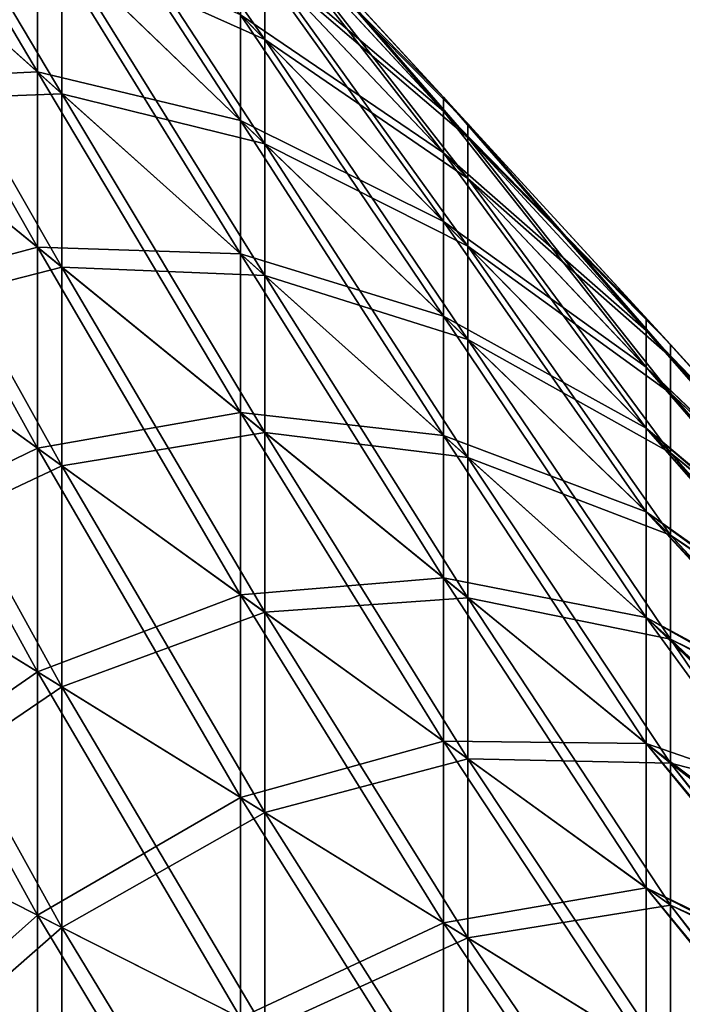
# Model space of a CAD drawing. Header units: millimetres. Extents: x -71 to 126, y -35 to 75.
# Tile 30 of 178: x -44.55 to -37.92, y 10.06 to 19.91. Entities that reach past the tile are written whole.
import ezdxf

# ---------------------------------------------------------------- set-up
doc = ezdxf.new("R2010")
doc.units = ezdxf.units.MM
doc.header["$LTSCALE"] = 52.536866
doc.layers.add('375', color=7, linetype='CONTINUOUS')
doc.layers.add('384', color=7, linetype='CONTINUOUS')

msp = doc.modelspace()

# ---------------------------------------------------------------- linework, layer by layer
at = {"layer": '375', "linetype": 'Continuous'}
for points in [[(-46.4011, 21.2104, -89.6405), (-46.4011, 22.8205, -86.9771), (-44.37, 19.39, -88.384), (-46.4011, 21.2104, -89.6405)], [(-44.37, 19.39, -88.384), (-46.4011, 22.8205, -86.9771), (-44.37, 20.8619, -85.9492), (-44.37, 19.39, -88.384)], [(-44.37, 20.8619, -85.9492), (-44.37, 22.0296, -83.3547), (-42.3389, 18.9033, -84.9212), (-44.37, 20.8619, -85.9492)], [(-42.3389, 18.9033, -84.9212), (-44.37, 22.0296, -83.3547), (-42.3389, 19.9614, -82.5704), (-42.3389, 18.9033, -84.9212)], [(-42.3389, 21.1931, -77.5733), (-42.3389, 21.3487, -75), (-40.3078, 18.9973, -77.3067), (-42.3389, 21.1931, -77.5733)], [(-42.3389, 21.3487, -75), (-42.3389, 21.1931, -72.4267), (-40.3078, 19.1368, -75), (-42.3389, 21.3487, -75)], [(-40.3078, 18.9973, -77.3067), (-42.3389, 21.3487, -75), (-40.3078, 19.1368, -75), (-40.3078, 18.9973, -77.3067)], [(-46.4011, 19.291, -92.0904), (-46.4011, 21.2104, -89.6405), (-44.37, 17.6354, -90.6236), (-46.4011, 19.291, -92.0904)], [(-44.37, 17.6354, -90.6236), (-46.4011, 21.2104, -89.6405), (-44.37, 19.39, -88.384), (-44.37, 17.6354, -90.6236)], [(-46.4011, 21.2104, -60.3595), (-46.4011, 19.291, -57.9096), (-44.37, 19.39, -61.616), (-46.4011, 21.2104, -60.3595)], [(-44.37, 20.8619, -64.0508), (-46.4011, 21.2104, -60.3595), (-44.37, 19.39, -61.616), (-44.37, 20.8619, -64.0508)], [(-42.3389, 20.7284, -80.1091), (-42.3389, 21.1931, -77.5733), (-40.3078, 18.5807, -79.5797), (-42.3389, 20.7284, -80.1091)], [(-40.3078, 18.5807, -79.5797), (-42.3389, 21.1931, -77.5733), (-40.3078, 18.9973, -77.3067), (-40.3078, 18.5807, -79.5797)], [(-42.3389, 21.1931, -72.4267), (-42.3389, 20.7284, -69.8909), (-40.3078, 18.9973, -72.6933), (-42.3389, 21.1931, -72.4267)], [(-40.3078, 19.1368, -75), (-42.3389, 21.1931, -72.4267), (-40.3078, 18.9973, -72.6933), (-40.3078, 19.1368, -75)], [(-44.37, 19.39, -88.384), (-44.37, 20.8619, -85.9492), (-42.3389, 17.5696, -87.1275), (-44.37, 19.39, -88.384)], [(-42.3389, 17.5696, -87.1275), (-44.37, 20.8619, -85.9492), (-42.3389, 18.9033, -84.9212), (-42.3389, 17.5696, -87.1275)], [(-44.37, 20.8619, -64.0508), (-44.37, 19.39, -61.616), (-42.3389, 18.9033, -65.0788), (-44.37, 20.8619, -64.0508)], [(-42.3389, 19.9614, -67.4296), (-44.37, 20.8619, -64.0508), (-42.3389, 18.9033, -65.0788), (-42.3389, 19.9614, -67.4296)], [(-42.3389, 19.9614, -82.5704), (-42.3389, 20.7284, -80.1091), (-40.3078, 17.8932, -81.786), (-42.3389, 19.9614, -82.5704)], [(-40.3078, 17.8932, -81.786), (-42.3389, 20.7284, -80.1091), (-40.3078, 18.5807, -79.5797), (-40.3078, 17.8932, -81.786)], [(-42.3389, 20.7284, -69.8909), (-42.3389, 19.9614, -67.4296), (-40.3078, 18.5807, -70.4203), (-42.3389, 20.7284, -69.8909)], [(-40.3078, 18.9973, -72.6933), (-42.3389, 20.7284, -69.8909), (-40.3078, 18.5807, -70.4203), (-40.3078, 18.9973, -72.6933)], [(-42.3389, 18.9033, -84.9212), (-42.3389, 19.9614, -82.5704), (-40.3078, 16.9448, -83.8933), (-42.3389, 18.9033, -84.9212)], [(-40.3078, 16.9448, -83.8933), (-42.3389, 19.9614, -82.5704), (-40.3078, 17.8932, -81.786), (-40.3078, 16.9448, -83.8933)], [(-42.3389, 19.9614, -67.4296), (-42.3389, 18.9033, -65.0788), (-40.3078, 17.8932, -68.214), (-42.3389, 19.9614, -67.4296)], [(-40.3078, 18.5807, -70.4203), (-42.3389, 19.9614, -67.4296), (-40.3078, 17.8932, -68.214), (-40.3078, 18.5807, -70.4203)], [(-44.37, 19.39, -61.616), (-46.4011, 19.291, -57.9096), (-44.37, 17.6354, -59.3764), (-44.37, 19.39, -61.616)], [(-44.37, 17.6354, -90.6236), (-44.37, 19.39, -88.384), (-42.3389, 15.9797, -89.1568), (-44.37, 17.6354, -90.6236)], [(-42.3389, 15.9797, -89.1568), (-44.37, 19.39, -88.384), (-42.3389, 17.5696, -87.1275), (-42.3389, 15.9797, -89.1568)], [(-44.37, 19.39, -61.616), (-44.37, 17.6354, -59.3764), (-42.3389, 17.5696, -62.8725), (-44.37, 19.39, -61.616)], [(-42.3389, 18.9033, -65.0788), (-44.37, 19.39, -61.616), (-42.3389, 17.5696, -62.8725), (-42.3389, 18.9033, -65.0788)], [(-46.4011, 17.0904, -94.291), (-46.4011, 19.291, -92.0904), (-44.37, 15.6236, -92.6354), (-46.4011, 17.0904, -94.291)], [(-44.37, 15.6236, -92.6354), (-46.4011, 19.291, -92.0904), (-44.37, 17.6354, -90.6236), (-44.37, 15.6236, -92.6354)], [(-46.4011, 19.291, -57.9096), (-46.4011, 17.0904, -55.709), (-44.37, 17.6354, -59.3764), (-46.4011, 19.291, -57.9096)], [(-40.3078, 18.9973, -77.3067), (-40.3078, 19.1368, -75), (-38.2767, 16.8015, -77.0401), (-40.3078, 18.9973, -77.3067)], [(-40.3078, 19.1368, -75), (-40.3078, 18.9973, -72.6933), (-38.2767, 16.9249, -75), (-40.3078, 19.1368, -75)], [(-38.2767, 16.8015, -77.0401), (-40.3078, 19.1368, -75), (-38.2767, 16.9249, -75), (-38.2767, 16.8015, -77.0401)], [(-40.3078, 18.5807, -79.5797), (-40.3078, 18.9973, -77.3067), (-38.2767, 16.4331, -79.0504), (-40.3078, 18.5807, -79.5797)], [(-38.2767, 16.4331, -79.0504), (-40.3078, 18.9973, -77.3067), (-38.2767, 16.8015, -77.0401), (-38.2767, 16.4331, -79.0504)], [(-40.3078, 18.9973, -72.6933), (-40.3078, 18.5807, -70.4203), (-38.2767, 16.8015, -72.9599), (-40.3078, 18.9973, -72.6933)], [(-38.2767, 16.9249, -75), (-40.3078, 18.9973, -72.6933), (-38.2767, 16.8015, -72.9599), (-38.2767, 16.9249, -75)], [(-42.3389, 17.5696, -87.1275), (-42.3389, 18.9033, -84.9212), (-40.3078, 15.7493, -85.8709), (-42.3389, 17.5696, -87.1275)], [(-40.3078, 15.7493, -85.8709), (-42.3389, 18.9033, -84.9212), (-40.3078, 16.9448, -83.8933), (-40.3078, 15.7493, -85.8709)], [(-42.3389, 18.9033, -65.0788), (-42.3389, 17.5696, -62.8725), (-40.3078, 16.9448, -66.1067), (-42.3389, 18.9033, -65.0788)], [(-40.3078, 17.8932, -68.214), (-42.3389, 18.9033, -65.0788), (-40.3078, 16.9448, -66.1067), (-40.3078, 17.8932, -68.214)], [(-40.3078, 17.8932, -81.786), (-40.3078, 18.5807, -79.5797), (-38.2767, 15.825, -81.0016), (-40.3078, 17.8932, -81.786)], [(-38.2767, 15.825, -81.0016), (-40.3078, 18.5807, -79.5797), (-38.2767, 16.4331, -79.0504), (-38.2767, 15.825, -81.0016)], [(-40.3078, 18.5807, -70.4203), (-40.3078, 17.8932, -68.214), (-38.2767, 16.4331, -70.9496), (-40.3078, 18.5807, -70.4203)], [(-38.2767, 16.8015, -72.9599), (-40.3078, 18.5807, -70.4203), (-38.2767, 16.4331, -70.9496), (-38.2767, 16.8015, -72.9599)], [(-40.3078, 16.9448, -83.8933), (-40.3078, 17.8932, -81.786), (-38.2767, 14.9862, -82.8654), (-40.3078, 16.9448, -83.8933)], [(-38.2767, 14.9862, -82.8654), (-40.3078, 17.8932, -81.786), (-38.2767, 15.825, -81.0016), (-38.2767, 14.9862, -82.8654)], [(-40.3078, 17.8932, -68.214), (-40.3078, 16.9448, -66.1067), (-38.2767, 15.825, -68.9984), (-40.3078, 17.8932, -68.214)], [(-38.2767, 16.4331, -70.9496), (-40.3078, 17.8932, -68.214), (-38.2767, 15.825, -68.9984), (-38.2767, 16.4331, -70.9496)], [(-44.37, 17.6354, -59.3764), (-46.4011, 17.0904, -55.709), (-44.37, 15.6236, -57.3646), (-44.37, 17.6354, -59.3764)], [(-44.37, 15.6236, -92.6354), (-44.37, 17.6354, -90.6236), (-42.3389, 14.1568, -90.9797), (-44.37, 15.6236, -92.6354)], [(-42.3389, 14.1568, -90.9797), (-44.37, 17.6354, -90.6236), (-42.3389, 15.9797, -89.1568), (-42.3389, 14.1568, -90.9797)], [(-44.37, 17.6354, -59.3764), (-44.37, 15.6236, -57.3646), (-42.3389, 15.9797, -60.8432), (-44.37, 17.6354, -59.3764)], [(-42.3389, 17.5696, -62.8725), (-44.37, 17.6354, -59.3764), (-42.3389, 15.9797, -60.8432), (-42.3389, 17.5696, -62.8725)], [(-42.3389, 15.9797, -89.1568), (-42.3389, 17.5696, -87.1275), (-40.3078, 14.3241, -87.69), (-42.3389, 15.9797, -89.1568)], [(-40.3078, 14.3241, -87.69), (-42.3389, 17.5696, -87.1275), (-40.3078, 15.7493, -85.8709), (-40.3078, 14.3241, -87.69)], [(-42.3389, 17.5696, -62.8725), (-42.3389, 15.9797, -60.8432), (-40.3078, 15.7493, -64.1291), (-42.3389, 17.5696, -62.8725)], [(-40.3078, 16.9448, -66.1067), (-42.3389, 17.5696, -62.8725), (-40.3078, 15.7493, -64.1291), (-40.3078, 16.9448, -66.1067)], [(-46.4011, 14.6405, -96.2104), (-46.4011, 17.0904, -94.291), (-44.37, 13.384, -94.39), (-46.4011, 14.6405, -96.2104)], [(-44.37, 13.384, -94.39), (-46.4011, 17.0904, -94.291), (-44.37, 15.6236, -92.6354), (-44.37, 13.384, -94.39)], [(-46.4011, 17.0904, -55.709), (-46.4011, 14.6405, -53.7896), (-44.37, 15.6236, -57.3646), (-46.4011, 17.0904, -55.709)], [(-40.3078, 15.7493, -85.8709), (-40.3078, 16.9448, -83.8933), (-38.2767, 13.9289, -84.6144), (-40.3078, 15.7493, -85.8709)], [(-38.2767, 13.9289, -84.6144), (-40.3078, 16.9448, -83.8933), (-38.2767, 14.9862, -82.8654), (-38.2767, 13.9289, -84.6144)], [(-40.3078, 16.9448, -66.1067), (-40.3078, 15.7493, -64.1291), (-38.2767, 14.9862, -67.1346), (-40.3078, 16.9448, -66.1067)], [(-38.2767, 15.825, -68.9984), (-40.3078, 16.9448, -66.1067), (-38.2767, 14.9862, -67.1346), (-38.2767, 15.825, -68.9984)], [(-38.2767, 16.8015, -77.0401), (-38.2767, 16.9249, -75), (-36.2476, 14.6938, -75.7917), (-38.2767, 16.8015, -77.0401)], [(-38.2767, 16.9249, -75), (-38.2767, 16.8015, -72.9599), (-36.2476, 14.6877, -74.1006), (-38.2767, 16.9249, -75)], [(-36.2476, 14.6938, -75.7917), (-38.2767, 16.9249, -75), (-36.2476, 14.6877, -74.1006), (-36.2476, 14.6938, -75.7917)], [(-38.2767, 16.4331, -79.0504), (-38.2767, 16.8015, -77.0401), (-36.2476, 14.5032, -77.4888), (-38.2767, 16.4331, -79.0504)], [(-36.2476, 14.5032, -77.4888), (-38.2767, 16.8015, -77.0401), (-36.2476, 14.6938, -75.7917), (-36.2476, 14.5032, -77.4888)], [(-38.2767, 16.8015, -72.9599), (-38.2767, 16.4331, -70.9496), (-36.2476, 14.4845, -72.4047), (-38.2767, 16.8015, -72.9599)], [(-36.2476, 14.6877, -74.1006), (-38.2767, 16.8015, -72.9599), (-36.2476, 14.4845, -72.4047), (-36.2476, 14.6877, -74.1006)], [(-38.2767, 15.825, -81.0016), (-38.2767, 16.4331, -79.0504), (-36.2476, 14.117, -79.1528), (-38.2767, 15.825, -81.0016)], [(-36.2476, 14.117, -79.1528), (-38.2767, 16.4331, -79.0504), (-36.2476, 14.5032, -77.4888), (-36.2476, 14.117, -79.1528)], [(-38.2767, 16.4331, -70.9496), (-38.2767, 15.825, -68.9984), (-36.2476, 14.0865, -70.7447), (-38.2767, 16.4331, -70.9496)], [(-36.2476, 14.4845, -72.4047), (-38.2767, 16.4331, -70.9496), (-36.2476, 14.0865, -70.7447), (-36.2476, 14.4845, -72.4047)], [(-42.3389, 15.9797, -60.8432), (-44.37, 15.6236, -57.3646), (-42.3389, 14.1568, -59.0203), (-42.3389, 15.9797, -60.8432)], [(-42.3389, 14.1568, -90.9797), (-42.3389, 15.9797, -89.1568), (-40.3078, 12.69, -89.3241), (-42.3389, 14.1568, -90.9797)], [(-40.3078, 12.69, -89.3241), (-42.3389, 15.9797, -89.1568), (-40.3078, 14.3241, -87.69), (-40.3078, 12.69, -89.3241)], [(-42.3389, 15.9797, -60.8432), (-42.3389, 14.1568, -59.0203), (-40.3078, 14.3241, -62.31), (-42.3389, 15.9797, -60.8432)], [(-40.3078, 15.7493, -64.1291), (-42.3389, 15.9797, -60.8432), (-40.3078, 14.3241, -62.31), (-40.3078, 15.7493, -64.1291)], [(-38.2767, 14.9862, -82.8654), (-38.2767, 15.825, -81.0016), (-36.2476, 13.547, -80.7458), (-38.2767, 14.9862, -82.8654)], [(-36.2476, 13.547, -80.7458), (-38.2767, 15.825, -81.0016), (-36.2476, 14.117, -79.1528), (-36.2476, 13.547, -80.7458)], [(-38.2767, 15.825, -68.9984), (-38.2767, 14.9862, -67.1346), (-36.2476, 13.5064, -69.1593), (-38.2767, 15.825, -68.9984)], [(-36.2476, 14.0865, -70.7447), (-38.2767, 15.825, -68.9984), (-36.2476, 13.5064, -69.1593), (-36.2476, 14.0865, -70.7447)], [(-40.3078, 14.3241, -87.69), (-40.3078, 15.7493, -85.8709), (-38.2767, 12.6684, -86.2233), (-40.3078, 14.3241, -87.69)], [(-38.2767, 12.6684, -86.2233), (-40.3078, 15.7493, -85.8709), (-38.2767, 13.9289, -84.6144), (-38.2767, 12.6684, -86.2233)], [(-40.3078, 15.7493, -64.1291), (-40.3078, 14.3241, -62.31), (-38.2767, 13.9289, -65.3856), (-40.3078, 15.7493, -64.1291)], [(-38.2767, 14.9862, -67.1346), (-40.3078, 15.7493, -64.1291), (-38.2767, 13.9289, -65.3856), (-38.2767, 14.9862, -67.1346)], [(-44.37, 15.6236, -57.3646), (-46.4011, 14.6405, -53.7896), (-44.37, 13.384, -55.61), (-44.37, 15.6236, -57.3646)], [(-44.37, 13.384, -94.39), (-44.37, 15.6236, -92.6354), (-42.3389, 12.1275, -92.5696), (-44.37, 13.384, -94.39)], [(-42.3389, 12.1275, -92.5696), (-44.37, 15.6236, -92.6354), (-42.3389, 14.1568, -90.9797), (-42.3389, 12.1275, -92.5696)], [(-44.37, 15.6236, -57.3646), (-44.37, 13.384, -55.61), (-42.3389, 14.1568, -59.0203), (-44.37, 15.6236, -57.3646)], [(-38.2767, 13.9289, -84.6144), (-38.2767, 14.9862, -82.8654), (-36.2476, 12.833, -82.2007), (-38.2767, 13.9289, -84.6144)], [(-36.2476, 12.833, -82.2007), (-38.2767, 14.9862, -82.8654), (-36.2476, 13.547, -80.7458), (-36.2476, 12.833, -82.2007)], [(-38.2767, 14.9862, -67.1346), (-38.2767, 13.9289, -65.3856), (-36.2476, 12.7855, -67.7152), (-38.2767, 14.9862, -67.1346)], [(-36.2476, 13.5064, -69.1593), (-38.2767, 14.9862, -67.1346), (-36.2476, 12.7855, -67.7152), (-36.2476, 13.5064, -69.1593)], [(-46.4011, 11.9771, -97.8205), (-46.4011, 14.6405, -96.2104), (-44.37, 10.9492, -95.8619), (-46.4011, 11.9771, -97.8205)], [(-44.37, 10.9492, -95.8619), (-46.4011, 14.6405, -96.2104), (-44.37, 13.384, -94.39), (-44.37, 10.9492, -95.8619)], [(-46.4011, 14.6405, -53.7896), (-46.4011, 11.9771, -52.1795), (-44.37, 13.384, -55.61), (-46.4011, 14.6405, -53.7896)], [(-40.3078, 14.3241, -62.31), (-42.3389, 14.1568, -59.0203), (-40.3078, 12.69, -60.6759), (-40.3078, 14.3241, -62.31)], [(-40.3078, 12.69, -89.3241), (-40.3078, 14.3241, -87.69), (-38.2767, 11.2233, -87.6684), (-40.3078, 12.69, -89.3241)], [(-38.2767, 11.2233, -87.6684), (-40.3078, 14.3241, -87.69), (-38.2767, 12.6684, -86.2233), (-38.2767, 11.2233, -87.6684)], [(-40.3078, 14.3241, -62.31), (-40.3078, 12.69, -60.6759), (-38.2767, 12.6684, -63.7767), (-40.3078, 14.3241, -62.31)], [(-38.2767, 13.9289, -65.3856), (-40.3078, 14.3241, -62.31), (-38.2767, 12.6684, -63.7767), (-38.2767, 13.9289, -65.3856)], [(-42.3389, 14.1568, -59.0203), (-44.37, 13.384, -55.61), (-42.3389, 12.1275, -57.4304), (-42.3389, 14.1568, -59.0203)], [(-42.3389, 12.1275, -92.5696), (-42.3389, 14.1568, -90.9797), (-40.3078, 10.8709, -90.7493), (-42.3389, 12.1275, -92.5696)], [(-40.3078, 10.8709, -90.7493), (-42.3389, 14.1568, -90.9797), (-40.3078, 12.69, -89.3241), (-40.3078, 10.8709, -90.7493)], [(-42.3389, 14.1568, -59.0203), (-42.3389, 12.1275, -57.4304), (-40.3078, 12.69, -60.6759), (-42.3389, 14.1568, -59.0203)], [(-38.2767, 12.6684, -86.2233), (-38.2767, 13.9289, -84.6144), (-36.2476, 11.137, -84.6179), (-38.2767, 12.6684, -86.2233)], [(-36.2476, 11.137, -84.6179), (-38.2767, 13.9289, -84.6144), (-36.2476, 12.0156, -83.4948), (-36.2476, 11.137, -84.6179)], [(-36.2476, 12.0156, -83.4948), (-38.2767, 13.9289, -84.6144), (-36.2476, 12.833, -82.2007), (-36.2476, 12.0156, -83.4948)], [(-38.2767, 13.9289, -65.3856), (-38.2767, 12.6684, -63.7767), (-36.2476, 11.9645, -66.4334), (-38.2767, 13.9289, -65.3856)], [(-36.2476, 12.7855, -67.7152), (-38.2767, 13.9289, -65.3856), (-36.2476, 11.9645, -66.4334), (-36.2476, 12.7855, -67.7152)], [(-44.37, 13.384, -55.61), (-46.4011, 11.9771, -52.1795), (-44.37, 10.9492, -54.1381), (-44.37, 13.384, -55.61)], [(-44.37, 10.9492, -95.8619), (-44.37, 13.384, -94.39), (-42.3389, 9.9212, -93.9033), (-44.37, 10.9492, -95.8619)], [(-42.3389, 9.9212, -93.9033), (-44.37, 13.384, -94.39), (-42.3389, 12.1275, -92.5696), (-42.3389, 9.9212, -93.9033)], [(-44.37, 13.384, -55.61), (-44.37, 10.9492, -54.1381), (-42.3389, 12.1275, -57.4304), (-44.37, 13.384, -55.61)], [(-40.3078, 12.69, -60.6759), (-42.3389, 12.1275, -57.4304), (-40.3078, 10.8709, -59.2507), (-40.3078, 12.69, -60.6759)], [(-40.3078, 10.8709, -90.7493), (-40.3078, 12.69, -89.3241), (-38.2767, 9.6144, -88.9289), (-40.3078, 10.8709, -90.7493)], [(-38.2767, 9.6144, -88.9289), (-40.3078, 12.69, -89.3241), (-38.2767, 11.2233, -87.6684), (-38.2767, 9.6144, -88.9289)], [(-40.3078, 12.69, -60.6759), (-40.3078, 10.8709, -59.2507), (-38.2767, 11.2233, -62.3316), (-40.3078, 12.69, -60.6759)], [(-38.2767, 12.6684, -63.7767), (-40.3078, 12.69, -60.6759), (-38.2767, 11.2233, -62.3316), (-38.2767, 12.6684, -63.7767)], [(-38.2767, 11.2233, -87.6684), (-38.2767, 12.6684, -86.2233), (-36.2476, 10.2405, -85.5673), (-38.2767, 11.2233, -87.6684)], [(-36.2476, 10.2405, -85.5673), (-38.2767, 12.6684, -86.2233), (-36.2476, 11.137, -84.6179), (-36.2476, 10.2405, -85.5673)], [(-38.2767, 12.6684, -63.7767), (-38.2767, 11.2233, -62.3316), (-36.2476, 10.191, -64.385), (-38.2767, 12.6684, -63.7767)], [(-36.2476, 11.9645, -66.4334), (-38.2767, 12.6684, -63.7767), (-36.2476, 11.0856, -65.3229), (-36.2476, 11.9645, -66.4334)], [(-36.2476, 11.0856, -65.3229), (-38.2767, 12.6684, -63.7767), (-36.2476, 10.191, -64.385), (-36.2476, 11.0856, -65.3229)], [(-42.3389, 12.1275, -57.4304), (-44.37, 10.9492, -54.1381), (-42.3389, 9.9212, -56.0967), (-42.3389, 12.1275, -57.4304)], [(-42.3389, 9.9212, -93.9033), (-42.3389, 12.1275, -92.5696), (-40.3078, 8.8933, -91.9448), (-42.3389, 9.9212, -93.9033)], [(-40.3078, 8.8933, -91.9448), (-42.3389, 12.1275, -92.5696), (-40.3078, 10.8709, -90.7493), (-40.3078, 8.8933, -91.9448)], [(-42.3389, 12.1275, -57.4304), (-42.3389, 9.9212, -56.0967), (-40.3078, 10.8709, -59.2507), (-42.3389, 12.1275, -57.4304)], [(-46.4011, 9.1391, -99.0978), (-46.4011, 11.9771, -97.8205), (-44.37, 8.3547, -97.0296), (-46.4011, 9.1391, -99.0978)], [(-44.37, 8.3547, -97.0296), (-46.4011, 11.9771, -97.8205), (-44.37, 10.9492, -95.8619), (-44.37, 8.3547, -97.0296)], [(-46.4011, 11.9771, -52.1795), (-46.4011, 9.1391, -50.9022), (-44.37, 10.9492, -54.1381), (-46.4011, 11.9771, -52.1795)], [(-38.2767, 11.2233, -62.3316), (-40.3078, 10.8709, -59.2507), (-38.2767, 9.6144, -61.0711), (-38.2767, 11.2233, -62.3316)], [(-38.2767, 9.6144, -88.9289), (-38.2767, 11.2233, -87.6684), (-36.2476, 8.7604, -86.8234), (-38.2767, 9.6144, -88.9289)], [(-36.2476, 8.7604, -86.8234), (-38.2767, 11.2233, -87.6684), (-36.2476, 10.2405, -85.5673), (-36.2476, 8.7604, -86.8234)], [(-38.2767, 11.2233, -62.3316), (-38.2767, 9.6144, -61.0711), (-36.2476, 8.7164, -63.1442), (-38.2767, 11.2233, -62.3316)], [(-36.2476, 10.191, -64.385), (-38.2767, 11.2233, -62.3316), (-36.2476, 8.7164, -63.1442), (-36.2476, 10.191, -64.385)], [(-44.37, 10.9492, -54.1381), (-46.4011, 9.1391, -50.9022), (-44.37, 8.3547, -52.9704), (-44.37, 10.9492, -54.1381)], [(-44.37, 8.3547, -97.0296), (-44.37, 10.9492, -95.8619), (-42.3389, 7.5704, -94.9614), (-44.37, 8.3547, -97.0296)], [(-42.3389, 7.5704, -94.9614), (-44.37, 10.9492, -95.8619), (-42.3389, 9.9212, -93.9033), (-42.3389, 7.5704, -94.9614)], [(-44.37, 10.9492, -54.1381), (-44.37, 8.3547, -52.9704), (-42.3389, 9.9212, -56.0967), (-44.37, 10.9492, -54.1381)], [(-40.3078, 10.8709, -59.2507), (-42.3389, 9.9212, -56.0967), (-40.3078, 8.8933, -58.0552), (-40.3078, 10.8709, -59.2507)], [(-40.3078, 8.8933, -91.9448), (-40.3078, 10.8709, -90.7493), (-38.2767, 7.8654, -89.9862), (-40.3078, 8.8933, -91.9448)], [(-38.2767, 7.8654, -89.9862), (-40.3078, 10.8709, -90.7493), (-38.2767, 9.6144, -88.9289), (-38.2767, 7.8654, -89.9862)], [(-40.3078, 10.8709, -59.2507), (-40.3078, 8.8933, -58.0552), (-38.2767, 9.6144, -61.0711), (-40.3078, 10.8709, -59.2507)]]:
    msp.add_3dface(points, dxfattribs=at)
at = {"layer": '384', "linetype": 'Continuous'}
for points in [[(-46.1575, 20.9921, 60.5102), (-46.1575, 22.5855, 63.1462), (-44.1264, 19.1717, 61.7667), (-46.1575, 20.9921, 60.5102)], [(-44.1264, 19.1717, 61.7667), (-46.1575, 22.5855, 63.1462), (-44.1264, 20.627, 64.1741), (-44.1264, 19.1717, 61.7667)], [(-44.1264, 21.7815, 66.7394), (-44.1264, 22.6184, 69.4251), (-42.0952, 19.7133, 67.5237), (-44.1264, 21.7815, 66.7394)], [(-42.0952, 19.7133, 67.5237), (-44.1264, 22.6184, 69.4251), (-42.0952, 20.4708, 69.9544), (-42.0952, 19.7133, 67.5237)], [(-44.1264, 20.627, 64.1741), (-44.1264, 21.7815, 66.7394), (-42.0952, 18.6684, 65.2021), (-44.1264, 20.627, 64.1741)], [(-42.0952, 18.6684, 65.2021), (-44.1264, 21.7815, 66.7394), (-42.0952, 19.7133, 67.5237), (-42.0952, 18.6684, 65.2021)], [(-44.1264, 21.7815, 83.2606), (-44.1264, 20.627, 85.8259), (-42.0952, 19.7133, 82.4763), (-44.1264, 21.7815, 83.2606)], [(-42.0952, 20.4708, 80.0456), (-44.1264, 21.7815, 83.2606), (-42.0952, 19.7133, 82.4763), (-42.0952, 20.4708, 80.0456)], [(-42.0952, 20.9297, 72.4587), (-42.0952, 21.0834, 75), (-40.0641, 18.7339, 72.7253), (-42.0952, 20.9297, 72.4587)], [(-42.0952, 21.0834, 75), (-42.0952, 20.9297, 77.5413), (-40.0641, 18.8715, 75), (-42.0952, 21.0834, 75)], [(-40.0641, 18.7339, 72.7253), (-42.0952, 21.0834, 75), (-40.0641, 18.8715, 75), (-40.0641, 18.7339, 72.7253)], [(-46.1575, 19.0924, 58.0856), (-46.1575, 20.9921, 60.5102), (-44.1264, 17.4368, 59.5523), (-46.1575, 19.0924, 58.0856)], [(-44.1264, 17.4368, 59.5523), (-46.1575, 20.9921, 60.5102), (-44.1264, 19.1717, 61.7667), (-44.1264, 17.4368, 59.5523)], [(-46.1575, 20.9921, 89.4898), (-46.1575, 19.0924, 91.9144), (-44.1264, 19.1717, 88.2333), (-46.1575, 20.9921, 89.4898)], [(-44.1264, 20.627, 85.8259), (-46.1575, 20.9921, 89.4898), (-44.1264, 19.1717, 88.2333), (-44.1264, 20.627, 85.8259)], [(-42.0952, 20.4708, 69.9544), (-42.0952, 20.9297, 72.4587), (-40.0641, 18.3231, 70.4838), (-42.0952, 20.4708, 69.9544)], [(-40.0641, 18.3231, 70.4838), (-42.0952, 20.9297, 72.4587), (-40.0641, 18.7339, 72.7253), (-40.0641, 18.3231, 70.4838)], [(-42.0952, 20.9297, 77.5413), (-42.0952, 20.4708, 80.0456), (-40.0641, 18.7339, 77.2747), (-42.0952, 20.9297, 77.5413)], [(-40.0641, 18.8715, 75), (-42.0952, 20.9297, 77.5413), (-40.0641, 18.7339, 77.2747), (-40.0641, 18.8715, 75)], [(-44.1264, 19.1717, 61.7667), (-44.1264, 20.627, 64.1741), (-42.0952, 17.3513, 63.0233), (-44.1264, 19.1717, 61.7667)], [(-42.0952, 17.3513, 63.0233), (-44.1264, 20.627, 64.1741), (-42.0952, 18.6684, 65.2021), (-42.0952, 17.3513, 63.0233)], [(-44.1264, 20.627, 85.8259), (-44.1264, 19.1717, 88.2333), (-42.0952, 18.6684, 84.7979), (-44.1264, 20.627, 85.8259)], [(-42.0952, 19.7133, 82.4763), (-44.1264, 20.627, 85.8259), (-42.0952, 18.6684, 84.7979), (-42.0952, 19.7133, 82.4763)], [(-42.0952, 19.7133, 67.5237), (-42.0952, 20.4708, 69.9544), (-40.0641, 17.6451, 68.3081), (-42.0952, 19.7133, 67.5237)], [(-40.0641, 17.6451, 68.3081), (-42.0952, 20.4708, 69.9544), (-40.0641, 18.3231, 70.4838), (-40.0641, 17.6451, 68.3081)], [(-42.0952, 20.4708, 80.0456), (-42.0952, 19.7133, 82.4763), (-40.0641, 18.3231, 79.5162), (-42.0952, 20.4708, 80.0456)], [(-40.0641, 18.7339, 77.2747), (-42.0952, 20.4708, 80.0456), (-40.0641, 18.3231, 79.5162), (-40.0641, 18.7339, 77.2747)], [(-42.0952, 18.6684, 65.2021), (-42.0952, 19.7133, 67.5237), (-40.0641, 16.7099, 66.23), (-42.0952, 18.6684, 65.2021)], [(-40.0641, 16.7099, 66.23), (-42.0952, 19.7133, 67.5237), (-40.0641, 17.6451, 68.3081), (-40.0641, 16.7099, 66.23)], [(-42.0952, 19.7133, 82.4763), (-42.0952, 18.6684, 84.7979), (-40.0641, 17.6451, 81.6919), (-42.0952, 19.7133, 82.4763)], [(-40.0641, 18.3231, 79.5162), (-42.0952, 19.7133, 82.4763), (-40.0641, 17.6451, 81.6919), (-40.0641, 18.3231, 79.5162)], [(-44.1264, 19.1717, 88.2333), (-46.1575, 19.0924, 91.9144), (-44.1264, 17.4368, 90.4477), (-44.1264, 19.1717, 88.2333)], [(-44.1264, 17.4368, 59.5523), (-44.1264, 19.1717, 61.7667), (-42.0952, 15.7812, 61.0191), (-44.1264, 17.4368, 59.5523)], [(-42.0952, 15.7812, 61.0191), (-44.1264, 19.1717, 61.7667), (-42.0952, 17.3513, 63.0233), (-42.0952, 15.7812, 61.0191)], [(-44.1264, 19.1717, 88.2333), (-44.1264, 17.4368, 90.4477), (-42.0952, 17.3513, 86.9767), (-44.1264, 19.1717, 88.2333)], [(-42.0952, 18.6684, 84.7979), (-44.1264, 19.1717, 88.2333), (-42.0952, 17.3513, 86.9767), (-42.0952, 18.6684, 84.7979)], [(-46.1575, 16.9144, 55.9076), (-46.1575, 19.0924, 58.0856), (-44.1264, 15.4477, 57.5632), (-46.1575, 16.9144, 55.9076)], [(-44.1264, 15.4477, 57.5632), (-46.1575, 19.0924, 58.0856), (-44.1264, 17.4368, 59.5523), (-44.1264, 15.4477, 57.5632)], [(-46.1575, 19.0924, 91.9144), (-46.1575, 16.9144, 94.0924), (-44.1264, 17.4368, 90.4477), (-46.1575, 19.0924, 91.9144)], [(-40.0641, 18.7339, 72.7253), (-40.0641, 18.8715, 75), (-38.033, 16.5381, 72.9919), (-40.0641, 18.7339, 72.7253)], [(-40.0641, 18.8715, 75), (-40.0641, 18.7339, 77.2747), (-38.033, 16.6596, 75), (-40.0641, 18.8715, 75)], [(-38.033, 16.5381, 72.9919), (-40.0641, 18.8715, 75), (-38.033, 16.6596, 75), (-38.033, 16.5381, 72.9919)], [(-40.0641, 18.3231, 70.4838), (-40.0641, 18.7339, 72.7253), (-38.033, 16.1755, 71.0131), (-40.0641, 18.3231, 70.4838)], [(-38.033, 16.1755, 71.0131), (-40.0641, 18.7339, 72.7253), (-38.033, 16.5381, 72.9919), (-38.033, 16.1755, 71.0131)], [(-40.0641, 18.7339, 77.2747), (-40.0641, 18.3231, 79.5162), (-38.033, 16.5381, 77.0081), (-40.0641, 18.7339, 77.2747)], [(-38.033, 16.6596, 75), (-40.0641, 18.7339, 77.2747), (-38.033, 16.5381, 77.0081), (-38.033, 16.6596, 75)], [(-42.0952, 17.3513, 63.0233), (-42.0952, 18.6684, 65.2021), (-40.0641, 15.5309, 64.2798), (-42.0952, 17.3513, 63.0233)], [(-40.0641, 15.5309, 64.2798), (-42.0952, 18.6684, 65.2021), (-40.0641, 16.7099, 66.23), (-40.0641, 15.5309, 64.2798)], [(-42.0952, 18.6684, 84.7979), (-42.0952, 17.3513, 86.9767), (-40.0641, 16.7099, 83.77), (-42.0952, 18.6684, 84.7979)], [(-40.0641, 17.6451, 81.6919), (-42.0952, 18.6684, 84.7979), (-40.0641, 16.7099, 83.77), (-40.0641, 17.6451, 81.6919)], [(-40.0641, 17.6451, 68.3081), (-40.0641, 18.3231, 70.4838), (-38.033, 15.577, 69.0924), (-40.0641, 17.6451, 68.3081)], [(-38.033, 15.577, 69.0924), (-40.0641, 18.3231, 70.4838), (-38.033, 16.1755, 71.0131), (-38.033, 15.577, 69.0924)], [(-40.0641, 18.3231, 79.5162), (-40.0641, 17.6451, 81.6919), (-38.033, 16.1755, 78.9869), (-40.0641, 18.3231, 79.5162)], [(-38.033, 16.5381, 77.0081), (-40.0641, 18.3231, 79.5162), (-38.033, 16.1755, 78.9869), (-38.033, 16.5381, 77.0081)], [(-40.0641, 16.7099, 66.23), (-40.0641, 17.6451, 68.3081), (-38.033, 14.7513, 67.2579), (-40.0641, 16.7099, 66.23)], [(-38.033, 14.7513, 67.2579), (-40.0641, 17.6451, 68.3081), (-38.033, 15.577, 69.0924), (-38.033, 14.7513, 67.2579)], [(-40.0641, 17.6451, 81.6919), (-40.0641, 16.7099, 83.77), (-38.033, 15.577, 80.9076), (-40.0641, 17.6451, 81.6919)], [(-38.033, 16.1755, 78.9869), (-40.0641, 17.6451, 81.6919), (-38.033, 15.577, 80.9076), (-38.033, 16.1755, 78.9869)], [(-44.1264, 17.4368, 90.4477), (-46.1575, 16.9144, 94.0924), (-44.1264, 15.4477, 92.4368), (-44.1264, 17.4368, 90.4477)], [(-44.1264, 15.4477, 57.5632), (-44.1264, 17.4368, 59.5523), (-42.0952, 13.9809, 59.2188), (-44.1264, 15.4477, 57.5632)], [(-42.0952, 13.9809, 59.2188), (-44.1264, 17.4368, 59.5523), (-42.0952, 15.7812, 61.0191), (-42.0952, 13.9809, 59.2188)], [(-44.1264, 17.4368, 90.4477), (-44.1264, 15.4477, 92.4368), (-42.0952, 15.7812, 88.9809), (-44.1264, 17.4368, 90.4477)], [(-42.0952, 17.3513, 86.9767), (-44.1264, 17.4368, 90.4477), (-42.0952, 15.7812, 88.9809), (-42.0952, 17.3513, 86.9767)], [(-42.0952, 15.7812, 61.0191), (-42.0952, 17.3513, 63.0233), (-40.0641, 14.1255, 62.4859), (-42.0952, 15.7812, 61.0191)], [(-40.0641, 14.1255, 62.4859), (-42.0952, 17.3513, 63.0233), (-40.0641, 15.5309, 64.2798), (-40.0641, 14.1255, 62.4859)], [(-42.0952, 17.3513, 86.9767), (-42.0952, 15.7812, 88.9809), (-40.0641, 15.5309, 85.7202), (-42.0952, 17.3513, 86.9767)], [(-40.0641, 16.7099, 83.77), (-42.0952, 17.3513, 86.9767), (-40.0641, 15.5309, 85.7202), (-40.0641, 16.7099, 83.77)], [(-46.1575, 14.4898, 54.0079), (-46.1575, 16.9144, 55.9076), (-44.1264, 13.2333, 55.8283), (-46.1575, 14.4898, 54.0079)], [(-44.1264, 13.2333, 55.8283), (-46.1575, 16.9144, 55.9076), (-44.1264, 15.4477, 57.5632), (-44.1264, 13.2333, 55.8283)], [(-46.1575, 16.9144, 94.0924), (-46.1575, 14.4898, 95.9921), (-44.1264, 15.4477, 92.4368), (-46.1575, 16.9144, 94.0924)], [(-40.0641, 15.5309, 64.2798), (-40.0641, 16.7099, 66.23), (-38.033, 13.7105, 65.5363), (-40.0641, 15.5309, 64.2798)], [(-38.033, 13.7105, 65.5363), (-40.0641, 16.7099, 66.23), (-38.033, 14.7513, 67.2579), (-38.033, 13.7105, 65.5363)], [(-40.0641, 16.7099, 83.77), (-40.0641, 15.5309, 85.7202), (-38.033, 14.7513, 82.7421), (-40.0641, 16.7099, 83.77)], [(-38.033, 15.577, 80.9076), (-40.0641, 16.7099, 83.77), (-38.033, 14.7513, 82.7421), (-38.033, 15.577, 80.9076)], [(-38.033, 16.5381, 72.9919), (-38.033, 16.6596, 75), (-36.2476, 14.6877, 74.1006), (-38.033, 16.5381, 72.9919)], [(-38.033, 16.6596, 75), (-38.033, 16.5381, 77.0081), (-36.2476, 14.6938, 75.7917), (-38.033, 16.6596, 75)], [(-36.2476, 14.6877, 74.1006), (-38.033, 16.6596, 75), (-36.2476, 14.6938, 75.7917), (-36.2476, 14.6877, 74.1006)], [(-38.033, 16.1755, 71.0131), (-38.033, 16.5381, 72.9919), (-36.2476, 14.4845, 72.4047), (-38.033, 16.1755, 71.0131)], [(-36.2476, 14.4845, 72.4047), (-38.033, 16.5381, 72.9919), (-36.2476, 14.6877, 74.1006), (-36.2476, 14.4845, 72.4047)], [(-38.033, 16.5381, 77.0081), (-38.033, 16.1755, 78.9869), (-36.2476, 14.5032, 77.4888), (-38.033, 16.5381, 77.0081)], [(-36.2476, 14.6938, 75.7917), (-38.033, 16.5381, 77.0081), (-36.2476, 14.5032, 77.4888), (-36.2476, 14.6938, 75.7917)], [(-38.033, 15.577, 69.0924), (-38.033, 16.1755, 71.0131), (-36.2476, 14.0865, 70.7447), (-38.033, 15.577, 69.0924)], [(-36.2476, 14.0865, 70.7447), (-38.033, 16.1755, 71.0131), (-36.2476, 14.4845, 72.4047), (-36.2476, 14.0865, 70.7447)], [(-38.033, 16.1755, 78.9869), (-38.033, 15.577, 80.9076), (-36.2476, 14.117, 79.1528), (-38.033, 16.1755, 78.9869)], [(-36.2476, 14.5032, 77.4888), (-38.033, 16.1755, 78.9869), (-36.2476, 14.117, 79.1528), (-36.2476, 14.5032, 77.4888)], [(-42.0952, 15.7812, 88.9809), (-44.1264, 15.4477, 92.4368), (-42.0952, 13.9809, 90.7812), (-42.0952, 15.7812, 88.9809)], [(-42.0952, 13.9809, 59.2188), (-42.0952, 15.7812, 61.0191), (-40.0641, 12.5141, 60.8745), (-42.0952, 13.9809, 59.2188)], [(-40.0641, 12.5141, 60.8745), (-42.0952, 15.7812, 61.0191), (-40.0641, 14.1255, 62.4859), (-40.0641, 12.5141, 60.8745)], [(-42.0952, 15.7812, 88.9809), (-42.0952, 13.9809, 90.7812), (-40.0641, 14.1255, 87.5141), (-42.0952, 15.7812, 88.9809)], [(-40.0641, 15.5309, 85.7202), (-42.0952, 15.7812, 88.9809), (-40.0641, 14.1255, 87.5141), (-40.0641, 15.5309, 85.7202)], [(-38.033, 14.7513, 67.2579), (-38.033, 15.577, 69.0924), (-36.2476, 13.5064, 69.1593), (-38.033, 14.7513, 67.2579)], [(-36.2476, 13.5064, 69.1593), (-38.033, 15.577, 69.0924), (-36.2476, 14.0865, 70.7447), (-36.2476, 13.5064, 69.1593)], [(-38.033, 15.577, 80.9076), (-38.033, 14.7513, 82.7421), (-36.2476, 13.547, 80.7458), (-38.033, 15.577, 80.9076)], [(-36.2476, 14.117, 79.1528), (-38.033, 15.577, 80.9076), (-36.2476, 13.547, 80.7458), (-36.2476, 14.117, 79.1528)], [(-40.0641, 14.1255, 62.4859), (-40.0641, 15.5309, 64.2798), (-38.033, 12.4699, 63.9527), (-40.0641, 14.1255, 62.4859)], [(-38.033, 12.4699, 63.9527), (-40.0641, 15.5309, 64.2798), (-38.033, 13.7105, 65.5363), (-38.033, 12.4699, 63.9527)], [(-40.0641, 15.5309, 85.7202), (-40.0641, 14.1255, 87.5141), (-38.033, 13.7105, 84.4637), (-40.0641, 15.5309, 85.7202)], [(-38.033, 14.7513, 82.7421), (-40.0641, 15.5309, 85.7202), (-38.033, 13.7105, 84.4637), (-38.033, 14.7513, 82.7421)], [(-44.1264, 15.4477, 92.4368), (-46.1575, 14.4898, 95.9921), (-44.1264, 13.2333, 94.1717), (-44.1264, 15.4477, 92.4368)], [(-44.1264, 13.2333, 55.8283), (-44.1264, 15.4477, 57.5632), (-42.0952, 11.9767, 57.6487), (-44.1264, 13.2333, 55.8283)], [(-42.0952, 11.9767, 57.6487), (-44.1264, 15.4477, 57.5632), (-42.0952, 13.9809, 59.2188), (-42.0952, 11.9767, 57.6487)], [(-44.1264, 15.4477, 92.4368), (-44.1264, 13.2333, 94.1717), (-42.0952, 13.9809, 90.7812), (-44.1264, 15.4477, 92.4368)], [(-38.033, 13.7105, 65.5363), (-38.033, 14.7513, 67.2579), (-36.2476, 12.7855, 67.7152), (-38.033, 13.7105, 65.5363)], [(-36.2476, 12.7855, 67.7152), (-38.033, 14.7513, 67.2579), (-36.2476, 13.5064, 69.1593), (-36.2476, 12.7855, 67.7152)], [(-38.033, 14.7513, 82.7421), (-38.033, 13.7105, 84.4637), (-36.2476, 12.833, 82.2007), (-38.033, 14.7513, 82.7421)], [(-36.2476, 13.547, 80.7458), (-38.033, 14.7513, 82.7421), (-36.2476, 12.833, 82.2007), (-36.2476, 13.547, 80.7458)], [(-46.1575, 11.8538, 52.4145), (-46.1575, 14.4898, 54.0079), (-44.1264, 10.8259, 54.373), (-46.1575, 11.8538, 52.4145)], [(-44.1264, 10.8259, 54.373), (-46.1575, 14.4898, 54.0079), (-44.1264, 13.2333, 55.8283), (-44.1264, 10.8259, 54.373)], [(-46.1575, 14.4898, 95.9921), (-46.1575, 11.8538, 97.5855), (-44.1264, 13.2333, 94.1717), (-46.1575, 14.4898, 95.9921)], [(-40.0641, 14.1255, 87.5141), (-42.0952, 13.9809, 90.7812), (-40.0641, 12.5141, 89.1255), (-40.0641, 14.1255, 87.5141)], [(-40.0641, 12.5141, 60.8745), (-40.0641, 14.1255, 62.4859), (-38.033, 11.0473, 62.5301), (-40.0641, 12.5141, 60.8745)], [(-38.033, 11.0473, 62.5301), (-40.0641, 14.1255, 62.4859), (-38.033, 12.4699, 63.9527), (-38.033, 11.0473, 62.5301)], [(-40.0641, 14.1255, 87.5141), (-40.0641, 12.5141, 89.1255), (-38.033, 12.4699, 86.0473), (-40.0641, 14.1255, 87.5141)], [(-38.033, 13.7105, 84.4637), (-40.0641, 14.1255, 87.5141), (-38.033, 12.4699, 86.0473), (-38.033, 13.7105, 84.4637)], [(-42.0952, 13.9809, 90.7812), (-44.1264, 13.2333, 94.1717), (-42.0952, 11.9767, 92.3513), (-42.0952, 13.9809, 90.7812)], [(-42.0952, 11.9767, 57.6487), (-42.0952, 13.9809, 59.2188), (-40.0641, 10.7202, 59.4691), (-42.0952, 11.9767, 57.6487)], [(-40.0641, 10.7202, 59.4691), (-42.0952, 13.9809, 59.2188), (-40.0641, 12.5141, 60.8745), (-40.0641, 10.7202, 59.4691)], [(-42.0952, 13.9809, 90.7812), (-42.0952, 11.9767, 92.3513), (-40.0641, 12.5141, 89.1255), (-42.0952, 13.9809, 90.7812)], [(-38.033, 12.4699, 63.9527), (-38.033, 13.7105, 65.5363), (-36.2476, 11.0856, 65.3229), (-38.033, 12.4699, 63.9527)], [(-36.2476, 11.0856, 65.3229), (-38.033, 13.7105, 65.5363), (-36.2476, 11.9645, 66.4334), (-36.2476, 11.0856, 65.3229)], [(-36.2476, 11.9645, 66.4334), (-38.033, 13.7105, 65.5363), (-36.2476, 12.7855, 67.7152), (-36.2476, 11.9645, 66.4334)], [(-38.033, 13.7105, 84.4637), (-38.033, 12.4699, 86.0473), (-36.2476, 12.0156, 83.4948), (-38.033, 13.7105, 84.4637)], [(-36.2476, 12.833, 82.2007), (-38.033, 13.7105, 84.4637), (-36.2476, 12.0156, 83.4948), (-36.2476, 12.833, 82.2007)], [(-44.1264, 13.2333, 94.1717), (-46.1575, 11.8538, 97.5855), (-44.1264, 10.8259, 95.627), (-44.1264, 13.2333, 94.1717)], [(-44.1264, 10.8259, 54.373), (-44.1264, 13.2333, 55.8283), (-42.0952, 9.7979, 56.3316), (-44.1264, 10.8259, 54.373)], [(-42.0952, 9.7979, 56.3316), (-44.1264, 13.2333, 55.8283), (-42.0952, 11.9767, 57.6487), (-42.0952, 9.7979, 56.3316)], [(-44.1264, 13.2333, 94.1717), (-44.1264, 10.8259, 95.627), (-42.0952, 11.9767, 92.3513), (-44.1264, 13.2333, 94.1717)], [(-40.0641, 12.5141, 89.1255), (-42.0952, 11.9767, 92.3513), (-40.0641, 10.7202, 90.5309), (-40.0641, 12.5141, 89.1255)], [(-40.0641, 10.7202, 59.4691), (-40.0641, 12.5141, 60.8745), (-38.033, 9.4637, 61.2895), (-40.0641, 10.7202, 59.4691)], [(-38.033, 9.4637, 61.2895), (-40.0641, 12.5141, 60.8745), (-38.033, 11.0473, 62.5301), (-38.033, 9.4637, 61.2895)], [(-40.0641, 12.5141, 89.1255), (-40.0641, 10.7202, 90.5309), (-38.033, 11.0473, 87.4699), (-40.0641, 12.5141, 89.1255)], [(-38.033, 12.4699, 86.0473), (-40.0641, 12.5141, 89.1255), (-38.033, 11.0473, 87.4699), (-38.033, 12.4699, 86.0473)], [(-38.033, 11.0473, 62.5301), (-38.033, 12.4699, 63.9527), (-36.2476, 10.191, 64.385), (-38.033, 11.0473, 62.5301)], [(-36.2476, 10.191, 64.385), (-38.033, 12.4699, 63.9527), (-36.2476, 11.0856, 65.3229), (-36.2476, 10.191, 64.385)], [(-38.033, 12.4699, 86.0473), (-38.033, 11.0473, 87.4699), (-36.2476, 10.2405, 85.5673), (-38.033, 12.4699, 86.0473)], [(-36.2476, 12.0156, 83.4948), (-38.033, 12.4699, 86.0473), (-36.2476, 11.137, 84.6179), (-36.2476, 12.0156, 83.4948)], [(-36.2476, 11.137, 84.6179), (-38.033, 12.4699, 86.0473), (-36.2476, 10.2405, 85.5673), (-36.2476, 11.137, 84.6179)], [(-42.0952, 11.9767, 92.3513), (-44.1264, 10.8259, 95.627), (-42.0952, 9.7979, 93.6684), (-42.0952, 11.9767, 92.3513)], [(-42.0952, 9.7979, 56.3316), (-42.0952, 11.9767, 57.6487), (-40.0641, 8.77, 58.2901), (-42.0952, 9.7979, 56.3316)], [(-40.0641, 8.77, 58.2901), (-42.0952, 11.9767, 57.6487), (-40.0641, 10.7202, 59.4691), (-40.0641, 8.77, 58.2901)], [(-42.0952, 11.9767, 92.3513), (-42.0952, 9.7979, 93.6684), (-40.0641, 10.7202, 90.5309), (-42.0952, 11.9767, 92.3513)], [(-46.1575, 9.045, 51.1503), (-46.1575, 11.8538, 52.4145), (-44.1264, 8.2606, 53.2185), (-46.1575, 9.045, 51.1503)], [(-44.1264, 8.2606, 53.2185), (-46.1575, 11.8538, 52.4145), (-44.1264, 10.8259, 54.373), (-44.1264, 8.2606, 53.2185)], [(-46.1575, 11.8538, 97.5855), (-46.1575, 9.045, 98.8497), (-44.1264, 10.8259, 95.627), (-46.1575, 11.8538, 97.5855)], [(-38.033, 11.0473, 87.4699), (-40.0641, 10.7202, 90.5309), (-38.033, 9.4637, 88.7105), (-38.033, 11.0473, 87.4699)], [(-38.033, 9.4637, 61.2895), (-38.033, 11.0473, 62.5301), (-36.2476, 8.7164, 63.1442), (-38.033, 9.4637, 61.2895)], [(-36.2476, 8.7164, 63.1442), (-38.033, 11.0473, 62.5301), (-36.2476, 10.191, 64.385), (-36.2476, 8.7164, 63.1442)], [(-38.033, 11.0473, 87.4699), (-38.033, 9.4637, 88.7105), (-36.2476, 8.7604, 86.8234), (-38.033, 11.0473, 87.4699)], [(-36.2476, 10.2405, 85.5673), (-38.033, 11.0473, 87.4699), (-36.2476, 8.7604, 86.8234), (-36.2476, 10.2405, 85.5673)], [(-44.1264, 10.8259, 95.627), (-46.1575, 9.045, 98.8497), (-44.1264, 8.2606, 96.7815), (-44.1264, 10.8259, 95.627)], [(-44.1264, 8.2606, 53.2185), (-44.1264, 10.8259, 54.373), (-42.0952, 7.4763, 55.2867), (-44.1264, 8.2606, 53.2185)], [(-42.0952, 7.4763, 55.2867), (-44.1264, 10.8259, 54.373), (-42.0952, 9.7979, 56.3316), (-42.0952, 7.4763, 55.2867)], [(-44.1264, 10.8259, 95.627), (-44.1264, 8.2606, 96.7815), (-42.0952, 9.7979, 93.6684), (-44.1264, 10.8259, 95.627)], [(-40.0641, 10.7202, 90.5309), (-42.0952, 9.7979, 93.6684), (-40.0641, 8.77, 91.7099), (-40.0641, 10.7202, 90.5309)], [(-40.0641, 8.77, 58.2901), (-40.0641, 10.7202, 59.4691), (-38.033, 7.7421, 60.2487), (-40.0641, 8.77, 58.2901)], [(-38.033, 7.7421, 60.2487), (-40.0641, 10.7202, 59.4691), (-38.033, 9.4637, 61.2895), (-38.033, 7.7421, 60.2487)], [(-40.0641, 10.7202, 90.5309), (-40.0641, 8.77, 91.7099), (-38.033, 9.4637, 88.7105), (-40.0641, 10.7202, 90.5309)]]:
    msp.add_3dface(points, dxfattribs=at)

doc.saveas('drawing.dxf')
